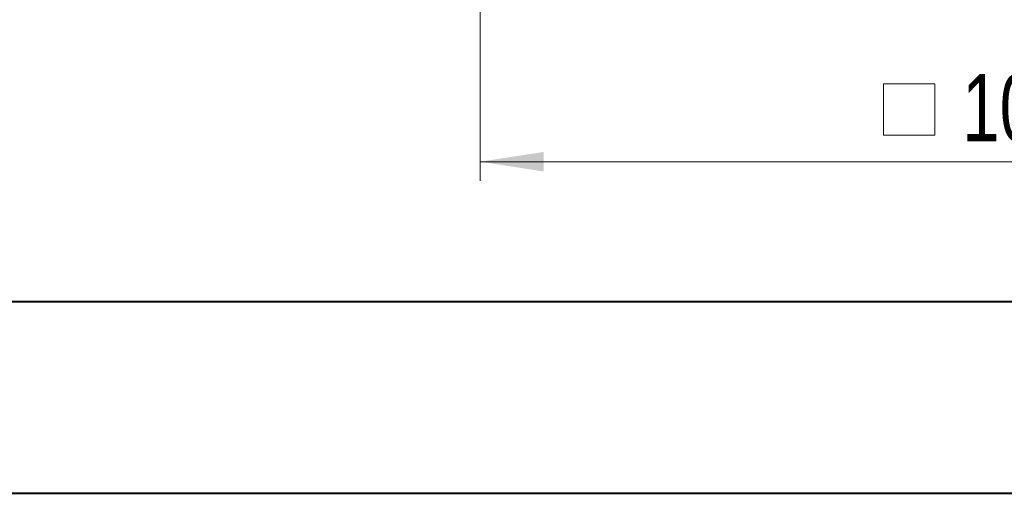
# Model space of a CAD drawing. Header units: millimetres. Extents: x 0 to 420, y 0 to 297.
# Tile 2 of 106: x 44 to 95, y 0 to 25. Entities that reach past the tile are written whole.
import ezdxf

# ---------------------------------------------------------------- set-up
doc = ezdxf.new("R2010")
doc.units = ezdxf.units.MM
doc.styles.add('SLDTEXTSTYLE0', font='TXT', dxfattribs={"width": 0.75})
doc.dimstyles.new('SLDDIMSTYLE1', dxfattribs={"dimtxt": 3.5, "dimasz": 3.302, "dimexe": 0, "dimexo": 0.0625, "dimgap": 0.875, "dimtad": 2, "dimdec": 6, "dimlfac": 2, "dimrnd": 1e-09, "dimzin": 12, "dimdsep": 46, "dimtxsty": 'SLDTEXTSTYLE0', "dimsah": 1, "dimcen": 0.09, "dimadec": 0, "dimazin": 3, "dimtfac": 1, "dimtofl": 0, "dimtmove": 0, "dimatfit": 3, "dimfxl": 1, "dimfrac": 2, "dimtolj": 1, "dimtzin": 12, "dimarcsym": 0})

# ---------------------------------------------------------------- blocks, each defined once
blk = doc.blocks.new('SW_SYMBOL_MOD_BOX')
at = {"color": 0, "linetype": 'Continuous', "lineweight": 0}
for p, q in [((200, 200), (200, 800)), ((200, 800), (800, 800)), ((800, 800), (800, 200)), ((200, 200), (800, 200))]:
    blk.add_line(p, q, dxfattribs=at)
blk = doc.blocks.new('_D_3')
at = {"color": 7, "linetype": 'Continuous', "lineweight": 0}
for p, q in [((67.873, 44.128), (67.873, 16.492)), ((120.873, 44.128), (120.873, 16.492)), ((67.873, 17.492), (120.873, 17.492))]:
    blk.add_line(p, q, dxfattribs=at)
for points in [[(67.873, 17.492), (71.175, 16.984), (71.175, 18)], [(120.873, 17.492), (117.571, 18), (117.571, 16.984)]]:
    blk.add_solid(points, dxfattribs=at)
at = {"color": 7, "linetype": 'Continuous', "lineweight": 0, "xscale": 0.0044707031, "yscale": 0.0044707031, "zscale": 0.0044707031}
blk.add_blockref('SW_SYMBOL_MOD_BOX', (87.994, 17.977), dxfattribs=at)
at = {"color": 7, "linetype": 'Continuous', "lineweight": 0, "insert": (92.994, 22.057), "char_height": 3.5, "attachment_point": 1, "style": 'SLDTEXTSTYLE0'}
blk.add_mtext('106', dxfattribs=at)

msp = doc.modelspace()

# ---------------------------------------------------------------- linework, layer by layer
at = {"color": 7, "linetype": 'Continuous', "lineweight": 40}
for p, q in [((9.54138493, 10.21478016), (410.07884357, 10.21478016)), ((0.07884357, 0.21478016), (420.07884357, 0.21478016))]:
    msp.add_line(p, q, dxfattribs=at)

# ---------------------------------------------------------------- dimensions: what is measured, and where the dimension line sits
at = {"color": 7, "linetype": 'Continuous', "lineweight": 0}
dim = msp.add_linear_dim(base=(120.87302399, 17.49171488), p1=(67.87302399, 45.1275447), p2=(120.87302399, 45.1275447), text='{\\fGDT;o}<>', dimstyle='SLDDIMSTYLE1', dxfattribs=at)
dim.commit()
dim.dimension.update_dxf_attribs({"geometry": '_D_3', "text_midpoint": (94.37302399, 17.49171488), "dimtype": 160})

doc.saveas('drawing.dxf')
